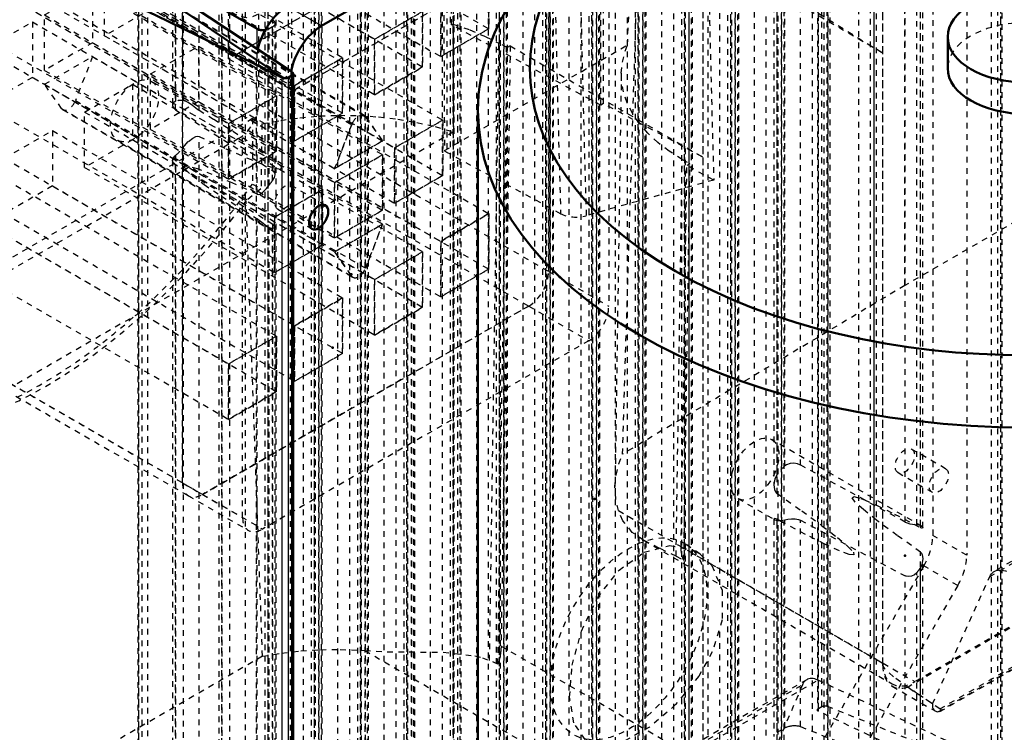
# Model space of a CAD drawing. Header units: millimetres. Extents: x -907 to 463, y -591 to 1160.
# Tile 39 of 60: x -666 to -492, y 314 to 440. Entities that reach past the tile are written whole.
import ezdxf

# ---------------------------------------------------------------- set-up
doc = ezdxf.new("R2010")
doc.units = ezdxf.units.MM
doc.linetypes.add('Dashed', pattern=[2, 1, -1])
for name, color, linetype, lineweight in [('2d ConnectionPoints', 7, 'Continuous', 50), ('AM_0', 7, 'Continuous', 50), ('AM_4', 3, 'Continuous', 25), ('AM_9', 6, 'Dashed', 25)]:
    doc.layers.add(name, color=color, linetype=linetype, lineweight=lineweight)

# ---------------------------------------------------------------- blocks, each defined once
blk = doc.blocks.new('67_part_3__170_1_0_in_HSVP164161451021531101300230_6')
at = {"layer": 'AM_9'}
for p, q in [((-678.82, 493.63), (-633.21, 519.96)), ((-633.21, 519.96), (-571.34, 484.24)), ((-570.34, 484.34), (-632.21, 520.06)), ((-631.8, 519.14), (-631.8, 492.19)), ((-631.8, 519.14), (-569.93, 483.42)), ((-678.82, 493.63), (-616.95, 457.91)), ((-680.24, 464.23), (-680.24, 491.18)), ((-680.24, 491.18), (-618.36, 455.46)), ((-631.8, 492.19), (-569.93, 456.48)), ((-633.21, 489.75), (-678.82, 463.42)), ((-633.21, 489.75), (-571.34, 454.03)), ((-616.95, 457.91), (-571.34, 484.24)), ((-569.93, 483.42), (-569.93, 456.48)), ((-680.24, 464.23), (-618.36, 428.52)), ((-679.82, 463.32), (-617.95, 427.6)), ((-678.82, 463.42), (-616.95, 427.7)), ((-618.36, 428.52), (-618.36, 455.46)), ((-571.34, 454.03), (-616.95, 427.7))]:
    blk.add_line(p, q, dxfattribs=at)
for centre, start_param, end_param in [((-633.21, 518.32), 5.497706, 7.068502), ((-678.82, 492), 0.785317, 2.356113), ((-633.21, 491.38), 3.92691, 5.497706), ((-571.34, 482.61), 5.497706, 7.068502), ((-678.82, 465.05), 2.356113, 3.92691), ((-616.95, 456.28), 0.785317, 2.356113), ((-571.34, 455.66), 3.92691, 5.497706), ((-616.95, 429.33), 2.356113, 3.92691)]:
    blk.add_ellipse(centre, major_axis=(1, 1.73), ratio=0.577382, start_param=start_param, end_param=end_param, dxfattribs=at)
blk = doc.blocks.new('68_part_1_1_0_in_HSVP164161451021531101300230_6')
at = {"layer": 'AM_9'}
for p, q in [((-633.57, 480.16), (-575.94, 513.43)), ((-575.94, 513.43), (-565.33, 507.31)), ((-562.83, 507.55), (-573.44, 513.68)), ((-572.4, 511.39), (-572.4, 395.44)), ((-572.4, 511.39), (-561.8, 505.26)), ((-622.96, 474.04), (-565.33, 507.31)), ((-561.8, 505.26), (-561.8, 389.32)), ((-628.97, 463.22), (-580.53, 491.18)), ((-580.53, 491.18), (-580.53, 460.97)), ((-580.53, 491.18), (-569.93, 485.06)), ((-618.36, 457.09), (-569.93, 485.06)), ((-569.93, 485.06), (-569.93, 454.84)), ((-633.57, 480.16), (-622.96, 474.04)), ((-642.76, 472.8), (-634.27, 477.7)), ((-634.27, 477.7), (-634.27, 467.9)), ((-634.27, 477.7), (-583.01, 448.11)), ((-637.1, 358.09), (-637.1, 474.04)), ((-637.1, 474.04), (-626.5, 467.91)), ((-642.76, 472.8), (-591.49, 443.21)), ((-642.76, 463), (-642.76, 472.8)), ((-654.43, 466.07), (-645.94, 470.97)), ((-645.94, 470.97), (-645.94, 461.17)), ((-645.94, 470.97), (-594.68, 441.37)), ((-634.27, 467.9), (-642.76, 463)), ((-634.27, 467.9), (-583.01, 438.31)), ((-626.5, 351.97), (-626.5, 467.91)), ((-654.43, 466.07), (-603.16, 436.47)), ((-654.43, 456.27), (-654.43, 466.07)), ((-642.76, 463), (-591.49, 433.41)), ((-628.97, 433.01), (-628.97, 463.22)), ((-628.97, 463.22), (-618.36, 457.09)), ((-668.57, 457.9), (-660.08, 462.8)), ((-660.08, 462.8), (-660.08, 453)), ((-660.08, 462.8), (-608.82, 433.21)), ((-645.94, 461.17), (-654.43, 456.27)), ((-645.94, 461.17), (-594.68, 431.57)), ((-580.53, 460.97), (-628.97, 433.01)), ((-580.53, 460.97), (-569.93, 454.84)), ((-668.57, 457.9), (-617.3, 428.31)), ((-668.57, 448.11), (-668.57, 457.9)), ((-680.24, 451.17), (-671.75, 456.07)), ((-671.75, 456.07), (-671.75, 446.27)), ((-671.75, 456.07), (-620.49, 426.47)), ((-654.43, 456.27), (-603.16, 426.67)), ((-618.36, 426.88), (-618.36, 457.09)), ((-569.93, 454.84), (-618.36, 426.88)), ((-660.08, 453), (-668.57, 448.11)), ((-660.08, 453), (-608.82, 423.41)), ((-604.99, 423.01), (-656.26, 452.61)), ((-656.03, 452.4), (-653.01, 448.1)), ((-656.03, 452.4), (-604.77, 422.8)), ((-680.24, 441.37), (-680.24, 451.17)), ((-680.24, 451.17), (-628.97, 421.57)), ((-661.5, 443.21), (-658.48, 450.98)), ((-658.48, 450.98), (-607.22, 421.39)), ((-650.89, 446.88), (-642.41, 451.78)), ((-642.41, 451.78), (-642.41, 441.98)), ((-642.41, 451.78), (-591.14, 422.18)), ((-668.57, 448.11), (-617.3, 418.51)), ((-653.01, 448.1), (-661.5, 443.21)), ((-653.01, 448.1), (-599.63, 417.28)), ((-591.49, 443.21), (-583.01, 448.11)), ((-583.01, 448.11), (-583.01, 438.31)), ((-671.75, 446.27), (-680.24, 441.37)), ((-671.75, 446.27), (-620.49, 416.67)), ((-661.5, 440.76), (-653.01, 445.65)), ((-653.01, 445.65), (-653.01, 435.86)), ((-653.01, 445.65), (-601.75, 416.06)), ((-650.89, 437.08), (-650.89, 446.88)), ((-650.89, 446.88), (-601.75, 418.51)), ((-661.5, 443.21), (-610.23, 413.61)), ((-642.41, 441.98), (-650.89, 437.08)), ((-642.41, 441.98), (-591.14, 412.38)), ((-591.49, 433.41), (-591.49, 443.21)), ((-680.24, 441.37), (-628.97, 411.77)), ((-661.5, 430.96), (-661.5, 440.76)), ((-661.5, 440.76), (-610.23, 411.16)), ((-603.16, 436.47), (-594.68, 441.37)), ((-594.68, 441.37), (-594.68, 431.57)), ((-672.1, 434.63), (-663.62, 439.53)), ((-663.62, 439.53), (-663.62, 429.73)), ((-663.62, 439.53), (-612.35, 409.94)), ((-650.89, 437.08), (-599.63, 407.49)), ((-583.01, 438.31), (-591.49, 433.41)), ((-653.01, 435.86), (-661.5, 430.96)), ((-653.01, 435.86), (-601.75, 406.26)), ((-642.76, 430.34), (-634.27, 435.24)), ((-634.27, 435.24), (-634.27, 425.44)), ((-634.27, 435.24), (-583.01, 405.65)), ((-603.16, 426.67), (-603.16, 436.47)), ((-672.1, 434.63), (-620.84, 405.04)), ((-672.1, 424.83), (-672.1, 434.63)), ((-661.5, 428.51), (-653.01, 433.41)), ((-653.01, 433.41), (-656.03, 425.63)), ((-653.01, 433.41), (-601.75, 403.81)), ((-628.97, 433.01), (-618.36, 426.88)), ((-617.3, 428.31), (-608.82, 433.21)), ((-608.82, 433.21), (-608.82, 423.41)), ((-594.68, 431.57), (-603.16, 426.67)), ((-661.5, 430.96), (-610.23, 401.36)), ((-642.76, 420.54), (-642.76, 430.34)), ((-642.76, 430.34), (-591.49, 400.75)), ((-663.62, 429.73), (-672.1, 424.83)), ((-663.62, 429.73), (-612.35, 400.14)), ((-658.48, 424.21), (-661.5, 428.51)), ((-661.5, 428.51), (-610.23, 398.91)), ((-654.43, 423.61), (-645.94, 428.51)), ((-645.94, 428.51), (-645.94, 418.71)), ((-645.94, 428.51), (-594.68, 398.91)), ((-617.3, 418.51), (-617.3, 428.31)), ((-628.97, 421.57), (-620.49, 426.47)), ((-620.49, 426.47), (-620.49, 416.67)), ((-672.1, 424.83), (-620.84, 395.24)), ((-656.03, 425.63), (-604.77, 396.03)), ((-634.27, 425.44), (-642.76, 420.54)), ((-634.27, 425.44), (-583.01, 395.85)), ((-658.48, 424.21), (-607.22, 394.62)), ((-658.26, 424.01), (-606.99, 394.41)), ((-654.43, 423.61), (-603.16, 394.01)), ((-654.43, 413.81), (-654.43, 423.61)), ((-608.82, 423.41), (-617.3, 418.51)), ((-628.97, 411.77), (-628.97, 421.57)), ((-610.23, 413.61), (-607.22, 421.39)), ((-604.77, 422.8), (-601.75, 418.51)), ((-599.63, 417.28), (-591.14, 422.18)), ((-591.14, 422.18), (-591.14, 412.38)), ((-668.57, 415.44), (-660.08, 420.34)), ((-660.08, 420.34), (-660.08, 410.54)), ((-660.08, 420.34), (-608.82, 390.75)), ((-642.76, 420.54), (-591.49, 390.95)), ((-645.94, 418.71), (-654.43, 413.81)), ((-645.94, 418.71), (-594.68, 389.11)), ((-601.75, 418.51), (-610.23, 413.61)), ((-620.49, 416.67), (-628.97, 411.77)), ((-610.23, 411.16), (-601.75, 416.06)), ((-601.75, 416.06), (-601.75, 406.26)), ((-599.63, 407.49), (-599.63, 417.28)), ((-668.57, 405.65), (-668.57, 415.44)), ((-668.57, 415.44), (-617.3, 385.85)), ((-680.24, 408.71), (-671.75, 413.61)), ((-671.75, 413.61), (-671.75, 403.81)), ((-671.75, 413.61), (-620.49, 384.01)), ((-654.43, 413.81), (-603.16, 384.21)), ((-591.14, 412.38), (-599.63, 407.49)), ((-610.23, 401.36), (-610.23, 411.16)), ((-660.08, 410.54), (-668.57, 405.65)), ((-660.08, 410.54), (-608.82, 380.95)), ((-620.84, 405.04), (-612.35, 409.94)), ((-612.35, 409.94), (-612.35, 400.14)), ((-680.24, 408.71), (-628.97, 379.11)), ((-680.24, 398.91), (-680.24, 408.71)), ((-668.57, 405.65), (-617.3, 376.05)), ((-601.75, 406.26), (-610.23, 401.36)), ((-591.49, 400.75), (-583.01, 405.65)), ((-583.01, 405.65), (-583.01, 395.85)), ((-671.75, 403.81), (-680.24, 398.91)), ((-671.75, 403.81), (-620.49, 374.21)), ((-620.84, 395.24), (-620.84, 405.04)), ((-610.23, 398.91), (-601.75, 403.81)), ((-601.75, 403.81), (-604.77, 396.03)), ((-591.49, 390.95), (-591.49, 400.75)), ((-680.24, 398.91), (-628.97, 369.31)), ((-612.35, 400.14), (-620.84, 395.24)), ((-607.22, 394.62), (-610.23, 398.91)), ((-603.16, 394.01), (-594.68, 398.91)), ((-594.68, 398.91), (-594.68, 389.11)), ((-583.01, 395.85), (-591.49, 390.95)), ((-572.4, 395.44), (-561.8, 389.32)), ((-603.16, 384.21), (-603.16, 394.01)), ((-617.3, 385.85), (-608.82, 390.75)), ((-608.82, 390.75), (-608.82, 380.95)), ((-575.94, 389.32), (-633.57, 356.05)), ((-594.68, 389.11), (-603.16, 384.21)), ((-575.94, 389.32), (-565.33, 383.19)), ((-617.3, 376.05), (-617.3, 385.85)), ((-628.97, 379.11), (-620.49, 384.01)), ((-565.33, 383.19), (-622.96, 349.92)), ((-620.49, 384.01), (-620.49, 374.21)), ((-608.82, 380.95), (-617.3, 376.05)), ((-628.97, 369.31), (-628.97, 379.11)), ((-620.49, 374.21), (-628.97, 369.31)), ((-637.1, 358.09), (-622.96, 349.92)), ((-636.07, 355.8), (-625.46, 349.68)), ((-633.57, 356.05), (-626.5, 351.97))]:
    blk.add_line(p, q, dxfattribs=at)
for centre, major_axis, start_param, end_param in [((-575.94, 509.35), (2.5, 4.33), 5.497706, 7.068502), ((-565.33, 503.22), (2.5, 4.33), 5.497706, 7.068502), ((-633.57, 476.08), (2.5, 4.33), 0.785317, 2.356113), ((-622.96, 469.95), (2.5, 4.33), 0.785317, 2.356113), ((-657.26, 450.87), (1, 1.73), 6.021305, 8.1157), ((-657.26, 425.74), (1, 1.73), 2.879712, 4.974107), ((-605.99, 421.28), (1, 1.73), 6.021305, 8.1157), ((-605.99, 396.14), (1, 1.73), 2.879712, 4.974107), ((-575.94, 393.4), (2.5, 4.33), 3.92691, 5.497706), ((-565.33, 387.27), (2.5, 4.33), 3.92691, 5.497706), ((-633.57, 360.13), (2.5, 4.33), 2.356113, 3.92691), ((-622.96, 354.01), (2.5, 4.33), 2.356113, 3.92691)]:
    blk.add_ellipse(centre, major_axis=major_axis, ratio=0.577382, start_param=start_param, end_param=end_param, dxfattribs=at)
blk = doc.blocks.new('69_part_2_1_0_in_HSVP164161451021531101300230_6')
at = {"layer": 'AM_9'}
for p, q in [((-684.83, 509.76), (-627.2, 543.02)), ((-627.2, 543.02), (-572.4, 511.39)), ((-573.44, 513.68), (-624.7, 543.27)), ((-623.67, 540.98), (-623.67, 425.03)), ((-623.67, 540.98), (-575.94, 513.43)), ((-678.82, 493.63), (-633.21, 519.96)), ((-633.21, 519.96), (-581.95, 490.36)), ((-580.95, 490.46), (-632.21, 520.06)), ((-631.8, 519.14), (-631.8, 492.19)), ((-631.8, 519.14), (-580.53, 489.55)), ((-575.94, 513.43), (-633.57, 480.16)), ((-572.4, 395.44), (-572.4, 511.39)), ((-684.83, 509.76), (-633.57, 480.16)), ((-688.37, 387.68), (-688.37, 503.63)), ((-688.37, 503.63), (-637.1, 474.04)), ((-678.82, 493.63), (-627.56, 464.03)), ((-680.24, 464.23), (-680.24, 491.18)), ((-680.24, 491.18), (-628.97, 461.58)), ((-631.8, 492.19), (-580.53, 462.6)), ((-633.21, 489.75), (-678.82, 463.42)), ((-633.21, 489.75), (-581.95, 460.15)), ((-581.95, 490.36), (-627.56, 464.03)), ((-580.53, 462.6), (-580.53, 489.55)), ((-642.76, 472.8), (-634.27, 477.7)), ((-634.27, 477.7), (-634.27, 467.9)), ((-634.27, 477.7), (-583.01, 448.11)), ((-637.1, 474.04), (-637.1, 358.09)), ((-642.76, 472.8), (-591.49, 443.21)), ((-642.76, 463), (-642.76, 472.8)), ((-654.43, 466.07), (-645.94, 470.97)), ((-645.94, 470.97), (-645.94, 461.17)), ((-645.94, 470.97), (-594.68, 441.37)), ((-634.27, 467.9), (-642.76, 463)), ((-634.27, 467.9), (-583.01, 438.31)), ((-654.43, 456.27), (-654.43, 466.07)), ((-654.43, 466.07), (-603.16, 436.47)), ((-680.24, 464.23), (-628.97, 434.64)), ((-679.82, 463.32), (-628.56, 433.72)), ((-678.82, 463.42), (-627.56, 433.82)), ((-642.76, 463), (-591.49, 433.41)), ((-668.57, 457.9), (-660.08, 462.8)), ((-660.08, 462.8), (-660.08, 453)), ((-660.08, 462.8), (-608.82, 433.21)), ((-645.94, 461.17), (-654.43, 456.27)), ((-645.94, 461.17), (-594.68, 431.57)), ((-628.97, 461.58), (-628.97, 434.64)), ((-627.56, 433.82), (-581.95, 460.15)), ((-668.57, 448.11), (-668.57, 457.9)), ((-668.57, 457.9), (-617.3, 428.31)), ((-680.24, 451.17), (-671.75, 456.07)), ((-671.75, 456.07), (-671.75, 446.27)), ((-671.75, 456.07), (-620.49, 426.47)), ((-654.43, 456.27), (-603.16, 426.67)), ((-660.08, 453), (-668.57, 448.11)), ((-660.08, 453), (-608.82, 423.41)), ((-604.99, 423.01), (-656.26, 452.61)), ((-656.03, 452.4), (-653.01, 448.1)), ((-656.03, 452.4), (-604.77, 422.8)), ((-680.24, 441.37), (-680.24, 451.17)), ((-680.24, 451.17), (-628.97, 421.57)), ((-661.5, 443.21), (-658.48, 450.98)), ((-658.48, 450.98), (-607.22, 421.39)), ((-650.89, 446.88), (-642.41, 451.78)), ((-642.41, 451.78), (-642.41, 441.98)), ((-642.41, 451.78), (-591.14, 422.18)), ((-668.57, 448.11), (-617.3, 418.51)), ((-653.01, 448.1), (-661.5, 443.21)), ((-653.01, 448.1), (-599.63, 417.28)), ((-583.01, 448.11), (-591.49, 443.21)), ((-583.01, 438.31), (-583.01, 448.11)), ((-671.75, 446.27), (-680.24, 441.37)), ((-671.75, 446.27), (-620.49, 416.67)), ((-661.5, 440.76), (-653.01, 445.65)), ((-653.01, 445.65), (-653.01, 435.86)), ((-653.01, 445.65), (-601.75, 416.06)), ((-650.89, 446.88), (-601.75, 418.51)), ((-650.89, 437.08), (-650.89, 446.88)), ((-661.5, 443.21), (-610.23, 413.61)), ((-642.41, 441.98), (-650.89, 437.08)), ((-642.41, 441.98), (-591.14, 412.38)), ((-591.49, 443.21), (-591.49, 433.41)), ((-680.24, 441.37), (-628.97, 411.77)), ((-661.5, 440.76), (-610.23, 411.16)), ((-661.5, 430.96), (-661.5, 440.76)), ((-594.68, 441.37), (-603.16, 436.47)), ((-594.68, 431.57), (-594.68, 441.37)), ((-672.1, 434.63), (-663.62, 439.53)), ((-663.62, 439.53), (-663.62, 429.73)), ((-663.62, 439.53), (-612.35, 409.94)), ((-650.89, 437.08), (-599.63, 407.49)), ((-591.49, 433.41), (-583.01, 438.31)), ((-653.01, 435.86), (-661.5, 430.96)), ((-653.01, 435.86), (-601.75, 406.26)), ((-642.76, 430.34), (-634.27, 435.24)), ((-634.27, 435.24), (-634.27, 425.44)), ((-634.27, 435.24), (-583.01, 405.65)), ((-603.16, 436.47), (-603.16, 426.67)), ((-672.1, 424.83), (-672.1, 434.63)), ((-672.1, 434.63), (-620.84, 405.04)), ((-661.5, 428.51), (-653.01, 433.41)), ((-653.01, 433.41), (-656.03, 425.63)), ((-653.01, 433.41), (-601.75, 403.81)), ((-608.82, 433.21), (-617.3, 428.31)), ((-608.82, 423.41), (-608.82, 433.21)), ((-603.16, 426.67), (-594.68, 431.57)), ((-661.5, 430.96), (-610.23, 401.36)), ((-642.76, 430.34), (-591.49, 400.75)), ((-642.76, 420.54), (-642.76, 430.34)), ((-663.62, 429.73), (-672.1, 424.83)), ((-663.62, 429.73), (-612.35, 400.14)), ((-658.48, 424.21), (-661.5, 428.51)), ((-661.5, 428.51), (-610.23, 398.91)), ((-654.43, 423.61), (-645.94, 428.51)), ((-645.94, 428.51), (-645.94, 418.71)), ((-645.94, 428.51), (-594.68, 398.91)), ((-617.3, 428.31), (-617.3, 418.51)), ((-620.49, 426.47), (-628.97, 421.57)), ((-620.49, 416.67), (-620.49, 426.47)), ((-672.1, 424.83), (-620.84, 395.24)), ((-656.03, 425.63), (-604.77, 396.03)), ((-634.27, 425.44), (-642.76, 420.54)), ((-634.27, 425.44), (-583.01, 395.85)), ((-623.67, 425.03), (-572.4, 395.44)), ((-658.48, 424.21), (-607.22, 394.62)), ((-658.26, 424.01), (-606.99, 394.41)), ((-654.43, 413.81), (-654.43, 423.61)), ((-654.43, 423.61), (-603.16, 394.01)), ((-617.3, 418.51), (-608.82, 423.41)), ((-628.97, 421.57), (-628.97, 411.77)), ((-607.22, 421.39), (-610.23, 413.61)), ((-601.75, 418.51), (-604.77, 422.8)), ((-591.14, 422.18), (-599.63, 417.28)), ((-591.14, 412.38), (-591.14, 422.18)), ((-668.57, 415.44), (-660.08, 420.34)), ((-660.08, 420.34), (-660.08, 410.54)), ((-660.08, 420.34), (-608.82, 390.75)), ((-642.76, 420.54), (-591.49, 390.95)), ((-627.2, 418.91), (-684.83, 385.64)), ((-645.94, 418.71), (-654.43, 413.81)), ((-645.94, 418.71), (-594.68, 389.11)), ((-627.2, 418.91), (-575.94, 389.32)), ((-610.23, 413.61), (-601.75, 418.51)), ((-628.97, 411.77), (-620.49, 416.67)), ((-601.75, 416.06), (-610.23, 411.16)), ((-601.75, 406.26), (-601.75, 416.06)), ((-599.63, 417.28), (-599.63, 407.49)), ((-668.57, 415.44), (-617.3, 385.85)), ((-668.57, 405.65), (-668.57, 415.44)), ((-680.24, 408.71), (-671.75, 413.61)), ((-671.75, 413.61), (-671.75, 403.81)), ((-671.75, 413.61), (-620.49, 384.01)), ((-654.43, 413.81), (-603.16, 384.21)), ((-599.63, 407.49), (-591.14, 412.38)), ((-610.23, 411.16), (-610.23, 401.36)), ((-660.08, 410.54), (-668.57, 405.65)), ((-660.08, 410.54), (-608.82, 380.95)), ((-612.35, 409.94), (-620.84, 405.04)), ((-612.35, 400.14), (-612.35, 409.94)), ((-680.24, 398.91), (-680.24, 408.71)), ((-680.24, 408.71), (-628.97, 379.11)), ((-668.57, 405.65), (-617.3, 376.05)), ((-610.23, 401.36), (-601.75, 406.26)), ((-583.01, 405.65), (-591.49, 400.75)), ((-583.01, 395.85), (-583.01, 405.65)), ((-671.75, 403.81), (-680.24, 398.91)), ((-671.75, 403.81), (-620.49, 374.21)), ((-620.84, 405.04), (-620.84, 395.24)), ((-601.75, 403.81), (-610.23, 398.91)), ((-604.77, 396.03), (-601.75, 403.81)), ((-591.49, 400.75), (-591.49, 390.95)), ((-680.24, 398.91), (-628.97, 369.31)), ((-620.84, 395.24), (-612.35, 400.14)), ((-610.23, 398.91), (-607.22, 394.62)), ((-594.68, 398.91), (-603.16, 394.01)), ((-594.68, 389.11), (-594.68, 398.91)), ((-591.49, 390.95), (-583.01, 395.85)), ((-603.16, 394.01), (-603.16, 384.21)), ((-608.82, 390.75), (-617.3, 385.85)), ((-608.82, 380.95), (-608.82, 390.75)), ((-633.57, 356.05), (-575.94, 389.32)), ((-603.16, 384.21), (-594.68, 389.11)), ((-688.37, 387.68), (-637.1, 358.09)), ((-687.33, 385.39), (-636.07, 355.8)), ((-684.83, 385.64), (-633.57, 356.05)), ((-617.3, 385.85), (-617.3, 376.05)), ((-620.49, 384.01), (-628.97, 379.11)), ((-620.49, 374.21), (-620.49, 384.01)), ((-617.3, 376.05), (-608.82, 380.95)), ((-628.97, 379.11), (-628.97, 369.31)), ((-628.97, 369.31), (-620.49, 374.21))]:
    blk.add_line(p, q, dxfattribs=at)
for centre, major_axis, start_param, end_param in [((-627.2, 538.94), (2.5, 4.33), 5.497706, 7.068502), ((-633.21, 518.32), (1, 1.73), 5.497706, 7.068502), ((-575.94, 509.35), (-2.5, -4.33), 2.356113, 3.92691), ((-684.83, 505.67), (2.5, 4.33), 0.785317, 2.356113), ((-678.82, 492), (1, 1.73), 0.785317, 2.356113), ((-633.21, 491.38), (1, 1.73), 3.92691, 5.497706), ((-581.95, 488.73), (-1, -1.73), 2.356113, 3.92691), ((-633.57, 476.08), (-2.5, -4.33), 3.92691, 5.497706), ((-678.82, 465.05), (1, 1.73), 2.356113, 3.92691), ((-627.56, 462.4), (-1, -1.73), 3.92691, 5.497706), ((-581.95, 461.78), (-1, -1.73), 0.785317, 2.356113), ((-657.26, 450.87), (1, 1.73), 6.021305, 8.1157), ((-627.56, 435.45), (-1, -1.73), 5.497706, 7.068502), ((-657.26, 425.74), (1, 1.73), 2.879712, 4.974107), ((-627.2, 422.99), (2.5, 4.33), 3.92691, 5.497706), ((-605.99, 421.28), (-1, -1.73), 2.879712, 4.974107), ((-605.99, 396.14), (-1, -1.73), 6.021305, 8.1157), ((-575.94, 393.4), (-2.5, -4.33), 0.785317, 2.356113), ((-684.83, 389.72), (2.5, 4.33), 2.356113, 3.92691), ((-633.57, 360.13), (-2.5, -4.33), 5.497706, 7.068502)]:
    blk.add_ellipse(centre, major_axis=major_axis, ratio=0.577382, start_param=start_param, end_param=end_param, dxfattribs=at)
blk = doc.blocks.new('70_Upper_Cover_2PumpDrive_210_1_0_in_HSVP164161451021531101300230_6')
at = {"layer": 'AM_9'}
for p, q in [((-589.56, 439.01), (-589.92, 560.02)), ((-563.21, 424.83), (-563.21, 544.59)), ((-562.74, 425.1), (-562.74, 543.96)), ((-545.18, 531.6), (-545.18, 308.68)), ((-589.56, 439.01), (-589.32, 439.15)), ((-563.21, 424.83), (-589.56, 439.01)), ((-589.32, 439.15), (-589.23, 420.09)), ((-582.86, 326.7), (-581.19, 435.77)), ((-579.73, 434.98), (-581.19, 435.77)), ((-579.2, 435.29), (-580.82, 329.25)), ((-579.2, 435.29), (-579.73, 434.98)), ((-579.2, 435.29), (-545.18, 415.65)), ((-581.39, 326.04), (-579.73, 434.98)), ((-562.74, 425.1), (-563.21, 424.83)), ((-545.18, 415.65), (-562.74, 425.1)), ((-624.73, 422.46), (-686.25, 386.95)), ((-624.73, 422.46), (-624.73, 410.88)), ((-624.73, 422.46), (-623.07, 421.51)), ((-623.07, 421.51), (-623.25, 410.02)), ((-589.23, 420.09), (-666.45, 375.52)), ((-624.73, 410.88), (-623.25, 410.02)), ((-623.25, 410.02), (-625.88, 407.93)), ((-622.98, 327.45), (-625.88, 407.93)), ((-580.82, 329.25), (-545.18, 308.68)), ((-622.98, 327.45), (-672.1, 299.09)), ((-604.88, 328.45), (-551.54, 297.66)), ((-581.39, 326.04), (-582.86, 326.7))]:
    blk.add_line(p, q, dxfattribs=at)
for points in [[(-589.32, 439.15), (-586.33, 438.11), (-583.51, 436.92), (-581.19, 435.77)], [(-623.07, 421.51), (-619.76, 422.14), (-616.37, 422.61), (-612.92, 422.91), (-609.44, 423.03), (-605.95, 422.98), (-602.48, 422.75), (-599.06, 422.34), (-595.71, 421.77), (-592.47, 421.03), (-589.35, 420.13), (-589.23, 420.09)], [(-580.82, 329.25), (-580.85, 328.6), (-580.93, 327.93), (-581.06, 327.24), (-581.24, 326.54), (-581.39, 326.04)], [(-622.98, 327.45), (-619.62, 328.01), (-616.2, 328.4), (-612.73, 328.61), (-609.24, 328.65), (-605.76, 328.51), (-604.88, 328.45)], [(-604.88, 328.45), (-600.94, 328.26), (-597.06, 328.22), (-591.05, 328.15), (-585.43, 327.54), (-584.13, 327.19), (-582.86, 326.7)]]:
    blk.add_lwpolyline(points, dxfattribs=at)
for centre, major_axis, start_param, end_param in [((-662.21, 450.15), (45.75, 79.24), 1.225638, 4.544699), ((-661.5, 449.74), (-45.75, -79.24), 0.620639, 1.368378)]:
    blk.add_ellipse(centre, major_axis=major_axis, ratio=0.577382, start_param=start_param, end_param=end_param, dxfattribs=at)
blk.add_ellipse((-623.84, 445.76), major_axis=(3, 5.2), ratio=0.577382, dxfattribs=at)
blk = doc.blocks.new('71_Lower_Cover_2PumpDrive_2_1_0_in_HSVP164161451021531101300230_6')
at = {"layer": 'AM_0'}
for p, q in [((-623.9, 438.31), (-643.26, 449.48)), ((-644.83, 448.58), (-617.78, 430.71)), ((-618.37, 429.72), (-617.8, 430.04)), ((-617.57, 237.78), (-617.57, 430.38))]:
    blk.add_line(p, q, dxfattribs=at)
for points in [[(-665.89, 463.72), (-665.75, 462.97), (-664.22, 461.37), (-661.33, 458.93), (-657.07, 455.67), (-651.5, 451.62), (-644.65, 446.8), (-636.58, 441.25), (-627.34, 435.02), (-619.25, 429.63)], [(-675.99, 454.85), (-675.28, 455.11), (-673.13, 454.59), (-669.57, 453.3), (-664.62, 451.24), (-658.32, 448.45), (-650.73, 444.93), (-641.89, 440.71), (-631.87, 435.82), (-620.75, 430.31), (-619.48, 429.68)], [(-623.9, 438.31), (-623.8, 438.25), (-623.69, 438.21), (-623.58, 438.16), (-623.46, 438.13), (-623.34, 438.1), (-623.21, 438.08), (-623.09, 438.06), (-622.96, 438.05), (-622.82, 438.05), (-622.69, 438.05), (-622.57, 438.06), (-622.51, 438.07)], [(-617.8, 430.04), (-617.75, 430.07), (-617.71, 430.11), (-617.67, 430.14), (-617.64, 430.18), (-617.62, 430.21), (-617.59, 430.25), (-617.58, 430.29), (-617.57, 430.33), (-617.57, 430.38)], [(-617.57, 430.38), (-617.57, 430.42), (-617.58, 430.46), (-617.59, 430.5), (-617.62, 430.54), (-617.64, 430.58), (-617.67, 430.62), (-617.71, 430.65), (-617.75, 430.69), (-617.78, 430.71)], [(-619.25, 429.63), (-619.39, 429.64), (-619.48, 429.68)], [(-619.25, 429.63), (-619.19, 429.62), (-619.12, 429.6), (-619.05, 429.6), (-618.98, 429.59), (-618.91, 429.59), (-618.84, 429.59), (-618.77, 429.59), (-618.7, 429.6), (-618.64, 429.62), (-618.57, 429.63), (-618.51, 429.65), (-618.46, 429.67), (-618.4, 429.7), (-618.37, 429.72)]]:
    blk.add_lwpolyline(points, dxfattribs=at)
at = {"layer": 'AM_4'}
for p, q in [((-623.9, 434.75), (-623.9, 438.31)), ((-617.8, 238.68), (-617.8, 430.04)), ((-619.48, 236.17), (-619.48, 429.68)), ((-618.37, 238.36), (-618.37, 429.72))]:
    blk.add_line(p, q, dxfattribs=at)
at = {"layer": 'AM_9'}
for p, q in [((-545.18, 531.19), (-545.18, 307.46)), ((-524.93, 518.19), (-524.93, 317.96)), ((-524.74, 317.73), (-524.74, 517.9)), ((-524.73, 318.22), (-524.73, 517.89)), ((-524.15, 318.56), (-524.15, 517.51)), ((-523.18, 318.63), (-523.18, 516.87)), ((-540.78, 508.72), (-540.78, 308.54)), ((-540.24, 307.89), (-540.24, 507.9)), ((-540.19, 309.3), (-540.19, 507.87)), ((-538.83, 310.08), (-538.83, 506.97)), ((-536.06, 310.3), (-536.06, 505.13)), ((-548.95, 504), (-548.95, 303.82)), ((-548.42, 303.17), (-548.42, 503.18)), ((-548.37, 304.58), (-548.37, 503.15)), ((-492.48, 309.48), (-492.48, 503.04)), ((-547.01, 305.36), (-547.01, 502.25)), ((-514.87, 304.49), (-514.87, 501.25)), ((-544.23, 305.58), (-544.23, 500.41)), ((-517.61, 302.9), (-517.61, 499.67)), ((-515.53, 303.06), (-515.53, 499.65)), ((-514.9, 303.43), (-514.9, 500.01)), ((-514.46, 304), (-514.46, 500.63)), ((-557.13, 499.28), (-557.13, 299.1)), ((-556.59, 298.45), (-556.59, 498.46)), ((-556.54, 299.86), (-556.54, 498.43)), ((-555.19, 300.64), (-555.19, 497.53)), ((-523.04, 299.77), (-523.04, 496.53)), ((-522.64, 299.28), (-522.64, 495.91)), ((-565.3, 494.56), (-565.3, 294.38)), ((-552.41, 300.86), (-552.41, 495.69)), ((-525.79, 298.18), (-525.79, 494.95)), ((-523.71, 298.35), (-523.71, 494.93)), ((-523.08, 298.71), (-523.08, 495.29)), ((-564.77, 293.73), (-564.77, 493.74)), ((-564.72, 295.14), (-564.72, 493.71)), ((-563.36, 295.92), (-563.36, 492.81)), ((-560.58, 296.14), (-560.58, 490.97)), ((-531.22, 295.05), (-531.22, 491.81)), ((-530.81, 294.56), (-530.81, 491.19)), ((-573.48, 489.84), (-573.48, 289.66)), ((-572.94, 289.01), (-572.94, 489.02)), ((-572.89, 290.42), (-572.89, 488.99)), ((-533.97, 293.46), (-533.97, 490.23)), ((-531.88, 293.63), (-531.88, 490.21)), ((-531.25, 293.99), (-531.25, 490.57)), ((-571.54, 291.2), (-571.54, 488.09)), ((-568.76, 291.42), (-568.76, 486.25)), ((-542.14, 340.06), (-542.14, 485.51)), ((-540.06, 288.91), (-540.06, 485.49)), ((-539.43, 289.27), (-539.43, 485.85)), ((-539.39, 290.33), (-539.39, 487.09)), ((-538.99, 289.84), (-538.99, 486.47)), ((-581.66, 485.12), (-581.66, 284.94)), ((-581.12, 284.29), (-581.12, 484.3)), ((-581.07, 285.7), (-581.07, 484.27)), ((-579.71, 286.48), (-579.71, 483.37)), ((-547.57, 285.61), (-547.57, 482.37)), ((-493.06, 310.69), (-493.06, 481.97)), ((-492.5, 311.02), (-492.5, 481.99)), ((-492.26, 310.12), (-492.26, 482)), ((-589.83, 480.4), (-589.83, 280.22)), ((-576.94, 286.7), (-576.94, 481.53)), ((-550.32, 284.02), (-550.32, 480.79)), ((-548.23, 284.19), (-548.23, 480.77)), ((-547.61, 284.55), (-547.61, 481.13)), ((-547.17, 285.12), (-547.17, 481.75)), ((-494.17, 308.5), (-494.17, 481.93)), ((-589.29, 279.57), (-589.29, 479.58)), ((-589.25, 280.98), (-589.25, 479.55)), ((-587.89, 281.76), (-587.89, 478.65)), ((-585.11, 281.98), (-585.11, 476.81)), ((-555.74, 280.89), (-555.74, 477.65)), ((-555.34, 280.4), (-555.34, 477.03)), ((-532.6, 478.26), (-532.6, 357.76)), ((-532.06, 356.23), (-532.06, 478.21)), ((-532.01, 359.63), (-532.01, 478.02)), ((-530.66, 361.09), (-530.66, 478.12)), ((-527.88, 361.23), (-527.88, 478.05)), ((-598.01, 475.68), (-598.01, 275.5)), ((-558.49, 279.3), (-558.49, 476.07)), ((-556.41, 279.47), (-556.41, 476.05)), ((-555.78, 279.83), (-555.78, 476.41)), ((-597.47, 274.85), (-597.47, 474.86)), ((-597.42, 276.26), (-597.42, 474.83)), ((-596.07, 277.04), (-596.07, 473.93)), ((-593.29, 277.26), (-593.29, 472.09)), ((-563.96, 275.11), (-563.96, 471.69)), ((-563.92, 276.17), (-563.92, 472.93)), ((-563.52, 275.68), (-563.52, 472.31)), ((-506.69, 350.18), (-506.69, 472.41)), ((-606.18, 470.96), (-606.18, 270.78)), ((-605.65, 270.13), (-605.65, 470.14)), ((-605.6, 271.54), (-605.6, 470.11)), ((-566.67, 274.58), (-566.67, 471.35)), ((-564.59, 274.75), (-564.59, 471.33)), ((-506.29, 350.2), (-506.29, 471.2)), ((-604.24, 272.32), (-604.24, 469.21)), ((-572.1, 271.45), (-572.1, 468.21)), ((-509.44, 351.17), (-509.44, 468.25)), ((-507.35, 350.69), (-507.35, 468.77)), ((-506.73, 350.55), (-506.73, 469.64)), ((-601.46, 272.54), (-601.46, 467.37)), ((-574.84, 269.86), (-574.84, 466.63)), ((-572.76, 270.03), (-572.76, 466.61)), ((-572.13, 270.39), (-572.13, 466.97)), ((-571.69, 270.96), (-571.69, 467.59)), ((-614.36, 466.24), (-614.36, 266.06)), ((-613.82, 265.41), (-613.82, 465.42)), ((-613.77, 266.82), (-613.77, 465.39)), ((-612.42, 267.6), (-612.42, 464.49)), ((-580.27, 266.73), (-580.27, 463.49)), ((-579.87, 266.24), (-579.87, 462.87)), ((-622.54, 461.52), (-622.54, 261.34)), ((-609.64, 267.82), (-609.64, 462.65)), ((-583.02, 265.14), (-583.02, 461.91)), ((-580.94, 265.31), (-580.94, 461.89)), ((-580.31, 265.67), (-580.31, 462.25)), ((-622, 260.69), (-622, 460.7)), ((-621.95, 262.1), (-621.95, 460.67)), ((-620.59, 262.88), (-620.59, 459.77)), ((-617.82, 263.1), (-617.82, 457.93)), ((-588.45, 262.01), (-588.45, 458.77)), ((-588.05, 264.35), (-588.05, 458.15)), ((-630.71, 456.8), (-630.71, 256.62)), ((-630.17, 255.97), (-630.17, 455.98)), ((-630.13, 257.38), (-630.13, 455.95)), ((-591.2, 262.53), (-591.2, 457.19)), ((-589.11, 263.73), (-589.11, 457.17)), ((-588.48, 264.09), (-588.48, 457.53)), ((-628.77, 258.16), (-628.77, 455.05)), ((-625.99, 258.38), (-625.99, 453.21)), ((-599.37, 262.96), (-599.37, 452.47)), ((-597.29, 261.76), (-597.29, 452.45)), ((-596.66, 261.39), (-596.66, 452.81)), ((-596.62, 257.29), (-596.62, 454.05)), ((-596.22, 261.14), (-596.22, 453.43)), ((-638.89, 452.08), (-638.89, 424.83)), ((-638.35, 424.02), (-638.35, 451.26)), ((-638.3, 425.52), (-638.3, 451.23)), ((-636.95, 425.62), (-636.95, 450.33)), ((-604.8, 252.57), (-604.8, 449.33)), ((-645.02, 448.87), (-645.02, 248.63)), ((-644.83, 248.41), (-644.83, 448.58)), ((-644.81, 248.9), (-644.81, 448.57)), ((-644.23, 249.23), (-644.23, 448.19)), ((-643.26, 249.31), (-643.26, 447.54)), ((-634.17, 423.85), (-634.17, 448.49)), ((-607.55, 267.68), (-607.55, 447.75)), ((-605.46, 266.48), (-605.46, 447.73)), ((-604.84, 266.11), (-604.84, 448.09)), ((-604.4, 265.86), (-604.4, 448.71)), ((-612.98, 247.85), (-612.98, 444.61)), ((-612.57, 270.58), (-612.57, 443.99)), ((-615.72, 272.4), (-615.72, 443.03)), ((-613.64, 271.2), (-613.64, 443.01)), ((-613.01, 270.84), (-613.01, 443.37)), ((-621.19, 438.65), (-621.82, 438.29)), ((-621.23, 439.95), (-621.15, 439.89)), ((-621.19, 411.54), (-621.19, 438.65)), ((-621.15, 413.24), (-621.15, 439.89)), ((-620.75, 412.54), (-620.75, 439.27)), ((-621.82, 410.67), (-621.82, 438.29)), ((-623.9, 409.08), (-623.9, 434.75)), ((-617.78, 237.15), (-617.78, 430.71)), ((-636.1, 425.27), (-642.59, 429.02)), ((-638.35, 424.02), (-621.15, 413.24)), ((-648.59, 418.63), (-622.07, 403.32)), ((-634.17, 297.29), (-634.17, 419.27)), ((-638.3, 298.95), (-638.3, 415.98)), ((-636.95, 299.06), (-636.95, 417.44)), ((-638.89, 415.04), (-638.89, 298.27)), ((-638.35, 297.46), (-638.35, 414.27)), ((-621.15, 403.75), (-638.35, 414.27)), ((-623.9, 282.52), (-623.9, 404.74)), ((-621.15, 286.68), (-621.15, 403.75)), ((-621.82, 403.2), (-622.11, 403.34)), ((-621.82, 284.11), (-621.82, 403.2)), ((-621.19, 284.98), (-621.19, 403.05)), ((-620.75, 285.98), (-620.75, 403.28)), ((-506.47, 350.42), (-532.99, 365.73)), ((-509.44, 351.17), (-527.88, 361.23)), ((-538.99, 355.34), (-532.49, 351.59)), ((-516.61, 355.09), (-514.46, 354.14)), ((-532.6, 351.7), (-532.6, 313.26)), ((-532.52, 351.6), (-532.44, 351.56)), ((-532.44, 351.56), (-532.01, 351.45)), ((-532.06, 312.61), (-532.06, 351.65)), ((-530.66, 314.8), (-530.66, 351.56)), ((-527.88, 315.02), (-527.88, 351.48)), ((-527.88, 351.48), (-509.44, 341.68)), ((-532.01, 314.02), (-532.01, 351.45)), ((-507.87, 350.81), (-506.69, 350.18)), ((-506.73, 350.55), (-506.5, 350.44)), ((-506.69, 309.21), (-506.69, 345.85)), ((-506.29, 308.72), (-506.29, 344.64)), ((-506.73, 308.15), (-506.73, 343.07)), ((-509.44, 307.62), (-509.44, 341.68)), ((-507.35, 307.78), (-507.35, 342.2)), ((-542.14, 288.74), (-542.14, 332.62)), ((-526.81, 323.31), (-656.3, 248.56)), ((-655.08, 248.8), (-527.56, 322.42)), ((-654.15, 248.57), (-524.81, 323.24)), ((-527.56, 322.42), (-537, 300.31)), ((-494.95, 309.14), (-524.81, 323.24)), ((-524.73, 318.22), (-524.15, 318.56)), ((-523.18, 318.63), (-496.82, 308.06)), ((-506.69, 309.21), (-524.74, 317.73)), ((-527.88, 315.02), (-509.44, 307.62)), ((-532.01, 314.02), (-530.66, 314.8))]:
    blk.add_line(p, q, dxfattribs=at)
for points in [[(-621.19, 438.65), (-621.1, 438.71), (-621.02, 438.77), (-620.95, 438.83), (-620.89, 438.9), (-620.84, 438.97), (-620.8, 439.04), (-620.77, 439.12), (-620.76, 439.2), (-620.75, 439.27)], [(-620.75, 439.27), (-620.76, 439.35), (-620.77, 439.43), (-620.8, 439.51), (-620.84, 439.58), (-620.89, 439.66), (-620.95, 439.73), (-621.02, 439.79), (-621.1, 439.86), (-621.15, 439.89)], [(-622.51, 438.07), (-622.39, 438.08), (-622.27, 438.11), (-622.15, 438.14), (-622.04, 438.18), (-621.93, 438.23), (-621.83, 438.28), (-621.82, 438.29)], [(-638.3, 425.52), (-638.37, 425.5), (-638.73, 425.25), (-638.88, 424.91), (-638.89, 424.83)], [(-638.89, 424.83), (-638.82, 424.53), (-638.55, 424.16), (-638.35, 424.02)], [(-636.11, 425.28), (-636.26, 425.37), (-636.91, 425.62), (-636.95, 425.62)], [(-634.17, 423.85), (-634.38, 424), (-634.75, 424.28), (-635.38, 424.78), (-636.11, 425.28)], [(-624.02, 417.4), (-627.38, 419.61), (-631.64, 422.3), (-634.17, 423.85)], [(-636.95, 417.44), (-636.78, 417.65), (-636.07, 418.4), (-635.29, 419.01), (-634.79, 419.26), (-634.42, 419.33), (-634.17, 419.27)], [(-634.17, 419.27), (-629.46, 417.12), (-625.63, 415.46), (-624.02, 414.8)], [(-638.89, 415.04), (-638.89, 415.07), (-638.75, 415.47), (-638.43, 415.87), (-638.3, 415.98)], [(-620.75, 415.02), (-622.74, 416.51), (-624.02, 417.4)], [(-638.35, 414.27), (-638.49, 414.37), (-638.8, 414.7), (-638.89, 415.04)], [(-624.02, 414.8), (-621.58, 413.91), (-620.75, 413.66)], [(-620.75, 413.66), (-619.7, 413.52), (-619.61, 413.9), (-620.48, 414.79), (-620.75, 415.02)], [(-623.9, 409.08), (-628.32, 411.07), (-631.85, 412.56), (-634.46, 413.55), (-636.13, 414.03), (-636.85, 413.99), (-636.61, 413.44), (-635.42, 412.37), (-633.28, 410.8), (-630.22, 408.74), (-626.24, 406.2), (-623.9, 404.74)], [(-621.19, 411.54), (-621.16, 411.57), (-620.88, 412.03), (-620.75, 412.49), (-620.75, 412.55)], [(-620.75, 412.55), (-620.81, 412.87), (-621.03, 413.16), (-621.15, 413.24)], [(-623.9, 409.08), (-623.89, 409.08), (-623.71, 409.04), (-623.44, 409.1), (-622.97, 409.38), (-622.27, 410.07), (-621.82, 410.67)], [(-622.11, 403.34), (-622.28, 403.45), (-622.88, 403.9), (-623.32, 404.29), (-623.61, 404.53), (-623.82, 404.69), (-623.9, 404.74)], [(-621.15, 403.75), (-620.9, 403.56), (-620.76, 403.35), (-620.75, 403.27)], [(-620.75, 403.27), (-620.77, 403.18), (-620.93, 403.07), (-621.19, 403.05)], [(-527.88, 361.23), (-528.44, 361.45), (-529.09, 361.56), (-529.76, 361.52), (-530.36, 361.3), (-530.66, 361.09)], [(-532.01, 359.63), (-532.46, 358.74), (-532.6, 357.79), (-532.6, 357.76)], [(-532.6, 357.76), (-532.49, 356.92), (-532.32, 356.53), (-532.12, 356.27), (-532.06, 356.23)], [(-532.06, 356.23), (-527.67, 353.13), (-524.11, 350.52), (-521.39, 348.43), (-519.54, 346.86), (-518.57, 345.84), (-518.5, 345.36), (-519.31, 345.44), (-521.02, 346.08), (-523.59, 347.26), (-527.02, 348.98), (-531.28, 351.22), (-532.06, 351.65)], [(-514.46, 351.51), (-516.78, 353.36), (-518.23, 354.68), (-518.79, 355.45), (-518.45, 355.67), (-517.22, 355.33), (-516.61, 355.09)], [(-514.46, 354.14), (-511.28, 352.58), (-507.87, 350.81)], [(-532.06, 351.65), (-532.29, 351.74), (-532.49, 351.77), (-532.6, 351.7)], [(-532.6, 351.7), (-532.6, 351.69), (-532.52, 351.6)], [(-530.66, 351.56), (-530.14, 351.68), (-529.52, 351.76), (-528.87, 351.75), (-528.25, 351.63), (-527.88, 351.48)], [(-506.69, 345.85), (-510.81, 348.79), (-514.1, 351.23), (-514.46, 351.51)], [(-509.44, 351.17), (-509.03, 351), (-508.56, 350.86), (-508.09, 350.78), (-507.66, 350.72), (-507.35, 350.69)], [(-506.29, 350.2), (-506.35, 350.11), (-506.48, 350.1), (-506.62, 350.15), (-506.69, 350.18)], [(-506.5, 350.44), (-506.41, 350.38), (-506.29, 350.2), (-506.29, 350.2)], [(-506.29, 344.65), (-506.44, 343.67), (-506.73, 343.07)], [(-506.69, 345.85), (-506.53, 345.68), (-506.38, 345.36), (-506.29, 344.7), (-506.29, 344.65)], [(-507.35, 342.2), (-507.78, 341.82), (-508.3, 341.58), (-508.82, 341.52), (-509.26, 341.61), (-509.44, 341.68)], [(-526.81, 323.31), (-527.01, 323.17), (-527.19, 323), (-527.35, 322.8), (-527.49, 322.57), (-527.56, 322.42)], [(-524.81, 323.24), (-525.11, 323.36), (-525.4, 323.45), (-525.68, 323.51), (-525.95, 323.53), (-526.21, 323.51), (-526.45, 323.46), (-526.68, 323.38), (-526.81, 323.31)], [(-524.15, 318.56), (-524.1, 318.58), (-524.06, 318.6), (-524, 318.62), (-523.95, 318.64), (-523.89, 318.66), (-523.84, 318.67), (-523.78, 318.68), (-523.72, 318.69), (-523.65, 318.7), (-523.59, 318.7), (-523.53, 318.7), (-523.47, 318.7), (-523.42, 318.69), (-523.36, 318.68), (-523.3, 318.67), (-523.25, 318.66), (-523.2, 318.64), (-523.18, 318.63)], [(-524.93, 317.96), (-524.93, 317.99), (-524.92, 318.02), (-524.91, 318.05), (-524.89, 318.08), (-524.87, 318.11), (-524.84, 318.14), (-524.81, 318.17), (-524.77, 318.2), (-524.73, 318.22)], [(-524.74, 317.73), (-524.78, 317.75), (-524.82, 317.77), (-524.85, 317.8), (-524.88, 317.82), (-524.9, 317.85), (-524.91, 317.88), (-524.92, 317.91), (-524.93, 317.94), (-524.93, 317.96)], [(-530.66, 314.8), (-530.53, 314.87), (-530.39, 314.93), (-530.24, 314.99), (-530.09, 315.04), (-529.93, 315.09), (-529.76, 315.12), (-529.59, 315.16), (-529.42, 315.18), (-529.24, 315.2), (-529.07, 315.2), (-528.9, 315.2), (-528.73, 315.2), (-528.56, 315.18), (-528.4, 315.16), (-528.24, 315.13), (-528.1, 315.09), (-527.96, 315.05), (-527.88, 315.02)]]:
    blk.add_lwpolyline(points, dxfattribs=at)
for centre in [(-645.59, 423.83), (-535.99, 360.53)]:
    blk.add_ellipse(centre, major_axis=(3, 5.2), ratio=0.577382, dxfattribs=at)
for centre, start_param, end_param in [((-639.28, 420.18), 3.343947, 3.694061), ((-639.28, 420.18), 1.018166, 1.368279), ((-619.07, 408.52), 4.449246, 4.630458), ((-619.07, 408.52), 0.081769, 0.262981), ((-529.68, 356.89), 4.159758, 4.509872), ((-529.68, 356.89), 0.202354, 0.552468), ((-509.47, 345.23), 3.223362, 3.404573), ((-509.47, 345.23), 1.307653, 1.488865)]:
    blk.add_ellipse(centre, major_axis=(-3, -5.2), ratio=0.577382, start_param=start_param, end_param=end_param, dxfattribs=at)
blk = doc.blocks.new('72_vu37rd6xpm1op75kh79xg14aa________0_in_HSVP164161451021531101300230_6')
at = {"layer": 'AM_0'}
for p, q in [((-612.57, 438.81), (-503.96, 501.51)), ((-501.9, 436.9), (-501.9, 431.34)), ((-584.9, 423.88), (-584.9, 229.49))]:
    blk.add_line(p, q, dxfattribs=at)
for centre, major_axis, ratio, start_param, end_param in [((-487.9, 431.34), (87.85, 0), 0.577288, 2.356194, 7.068421), ((-487.9, 423.88), (97, 0), 0.577288, 2.356194, 3.141593), ((-487.9, 436.9), (14, 0), 0.577288, 6.283185, 8.63938), ((-618.58, 435.99), (3.85, 6.67), 0.577382, 0.785317, 2.07882), ((-487.9, 436.9), (14, 0), 0.577288, 2.356194, 3.141593), ((-612.57, 432.53), (3.85, 6.67), 0.577382, 0.785317, 2.143772), ((-487.9, 436.9), (14, 0), 0.577288, 3.141593, 6.283185), ((-487.9, 431.34), (14, 0), 0.577288, 3.141593, 6.283185), ((-487.9, 423.88), (97, 0), 0.577288, 3.141593, 6.283185)]:
    blk.add_ellipse(centre, major_axis=major_axis, ratio=ratio, start_param=start_param, end_param=end_param, dxfattribs=at)
blk.add_ellipse((-613.06, 405.05), major_axis=(1.2, 2.08), ratio=0.577382, dxfattribs=at)
at = {"layer": 'AM_4'}
blk.add_line((-612.57, 438.81), (-618.58, 442.28), dxfattribs=at)
at = {"layer": 'AM_9'}
for p, q in [((-504.52, 501.84), (-504.52, 348.78)), ((-498.51, 481.69), (-498.51, 345.31)), ((-624.02, 279.8), (-624.02, 432.85)), ((-618.01, 429.38), (-624.02, 432.85)), ((-618.01, 276.33), (-618.01, 429.38)), ((-611.86, 407.13), (-617.87, 410.6)), ((-620.27, 406.44), (-614.26, 402.97)), ((-502.26, 360.57), (-508.27, 364.04)), ((-510.67, 359.89), (-504.66, 356.42)), ((-498.51, 345.31), (-504.52, 348.78)), ((-545.63, 345.49), (-548.02, 347.16)), ((-506.12, 343.42), (-527.62, 306.17)), ((-500.11, 339.95), (-506.12, 343.42)), ((-500.11, 339.95), (-521.61, 302.7))]:
    blk.add_line(p, q, dxfattribs=at)
for points in [[(-565.05, 312.18), (-565.97, 312.75), (-567.95, 315.68), (-568.72, 320.23), (-568.27, 325.85), (-566.62, 331.91), (-563.81, 337.77), (-559.98, 342.65), (-555.55, 345.83), (-551.02, 347.02), (-546.85, 346.2), (-545.64, 345.5)], [(-545.64, 345.5), (-543.57, 343.47), (-541.76, 339.15), (-541.76, 333.86), (-543.51, 328.22), (-545.9, 323.92)], [(-545.9, 323.92), (-549.97, 318.9), (-554.59, 314.92), (-559.07, 312.45), (-562.94, 311.69), (-565.05, 312.18)]]:
    blk.add_lwpolyline(points, dxfattribs=at)
for centre, major_axis, ratio, start_param, end_param in [((-487.9, 431.34), (14, 0), 0.577288, 6.283185, 9.424778), ((-618.58, 435.99), (3.85, 6.67), 0.577382, 2.07882, 2.356113), ((-612.57, 432.53), (3.85, 6.67), 0.577382, -4.139413, -3.927072), ((-509.97, 345.64), (3.85, 6.67), 0.577382, 4.712308, 5.497706), ((-503.96, 342.17), (3.85, 6.67), 0.577382, 4.712308, 5.497706)]:
    blk.add_ellipse(centre, major_axis=major_axis, ratio=ratio, start_param=start_param, end_param=end_param, dxfattribs=at)
for centre, major_axis in [((-619.07, 408.52), (1.2, 2.08)), ((-509.47, 361.97), (1.2, 2.08)), ((-503.46, 358.5), (1.2, 2.08)), ((-558.26, 330.53), (9.77, 16.93))]:
    blk.add_ellipse(centre, major_axis=major_axis, ratio=0.577382, dxfattribs=at)
blk = doc.blocks.new('90_Upper_Cover_2PumpDrive_210_2_0_in_HSVP164161451021531101300230_6')
at = {"layer": 'AM_9'}
for p, q in [((-590.41, 560.11), (-590.41, 416.48)), ((-513.36, 326.23), (-513.36, 515.52)), ((-558.49, 435.46), (-556.46, 478.01)), ((-559.36, 363.15), (-555.88, 476.28)), ((-509.47, 392.97), (-509.47, 463.8)), ((-513.36, 434.02), (-544.25, 451.85)), ((-529.74, 444.16), (-513.36, 434.02)), ((-590.96, 442.7), (-590.82, 416.8)), ((-590.82, 416.8), (-558.49, 435.46)), ((-559.58, 430.46), (-560.69, 357.44)), ((-460.34, 421.33), (-509.47, 392.97)), ((-570.29, 405.64), (-590.41, 416.48)), ((-549.89, 345.11), (-548.82, 415.24)), ((-549.01, 346.81), (-547.98, 414.14)), ((-548.82, 415.24), (-547.45, 414.45)), ((-548.52, 344.38), (-547.45, 414.45)), ((-547.45, 414.45), (-547.98, 414.14)), ((-543.24, 411.59), (-547.98, 414.14)), ((-543.24, 411.59), (-565.78, 405.29)), ((-509.47, 392.97), (-559.36, 363.15)), ((-388.91, 391.54), (-507.7, 322.97)), ((-560.07, 353.2), (-507.7, 322.97)), ((-555.61, 347.92), (-511.7, 322.57)), ((-549.01, 346.81), (-513.36, 326.23)), ((-549.89, 345.11), (-548.52, 344.38))]:
    blk.add_line(p, q, dxfattribs=at)
for points in [[(-559.58, 430.46), (-559.39, 432.41), (-558.91, 434.35), (-558.49, 435.46)], [(-548.82, 415.24), (-551.09, 416.68), (-553.11, 418.22), (-554.89, 419.87), (-556.39, 421.6), (-557.61, 423.4), (-558.55, 425.26), (-559.19, 427.16), (-559.52, 429.09), (-559.58, 430.46)], [(-590.82, 416.8), (-590.74, 416.71), (-590.64, 416.63), (-590.54, 416.56), (-590.42, 416.49), (-590.41, 416.48)], [(-560.69, 357.44), (-560.51, 359.46), (-560.02, 361.45), (-559.36, 363.15)], [(-560.07, 353.2), (-560.53, 355.2), (-560.69, 357.21), (-560.69, 357.44)], [(-555.62, 347.93), (-557.63, 349.34), (-559.3, 351.39), (-560.07, 353.2)], [(-549.89, 345.11), (-552.87, 346.55), (-555.43, 347.82), (-555.62, 347.93)], [(-548.52, 344.38), (-548.7, 344.79), (-548.84, 345.25), (-548.94, 345.74), (-549, 346.26), (-549.01, 346.81), (-549.01, 346.81)]]:
    blk.add_lwpolyline(points, dxfattribs=at)
for centre, major_axis, ratio, start_param, end_param in [((3651.24, -1866.75), (-2983.3, 5167.78), 0.577382, 0.808489, 0.818815), ((3649.38, -1867.83), (-2985.18, 5171.04), 0.577382, 0.809368, 0.818815), ((3667.76, -1857.21), (-2979.04, 5160.41), 0.577382, 0.810656, 0.818815), ((-567.47, 407.28), (-4, -0.11), 0.557723, 0.769279, 1.99101), ((-507.7, 329.5), (4, 6.93), 0.577382, 2.356113, 3.92691)]:
    blk.add_ellipse(centre, major_axis=major_axis, ratio=ratio, start_param=start_param, end_param=end_param, dxfattribs=at)
blk = doc.blocks.new('91_Lower_Cover_2PumpDrive_2_2_0_in_HSVP164161451021531101300230_6')
at = {"layer": 'AM_9'}
for p, q in [((-513.36, 325.82), (-513.36, 515.52)), ((-494.47, 341.52), (-364.93, 416.31)), ((-364.18, 417.2), (-493.66, 342.45)), ((-386.99, 392.39), (-508.91, 322.01)), ((-503.61, 317.63), (-377.64, 390.35)), ((-503.27, 317.69), (-378.44, 389.75)), ((-503.29, 318.15), (-379.85, 389.4)), ((-504.59, 319.02), (-494.47, 341.52)), ((-511.7, 322.16), (-504.11, 317.78)), ((-503.27, 317.69), (-503.61, 317.63)), ((-503.19, 317.75), (-503.27, 317.69))]:
    blk.add_line(p, q, dxfattribs=at)
for points in [[(-494.47, 341.52), (-494.33, 341.78), (-494.18, 342), (-494, 342.2), (-493.79, 342.36), (-493.66, 342.45)], [(-493.66, 342.45), (-493.43, 342.56), (-493.17, 342.64), (-492.9, 342.69), (-492.62, 342.7), (-492.33, 342.68), (-492.02, 342.62), (-491.71, 342.53), (-491.52, 342.46)], [(-504.59, 319.02), (-508.65, 321.75), (-511.47, 323.83), (-513.03, 325.23), (-513.36, 325.82)], [(-503.29, 318.15), (-507.15, 320.74), (-508.91, 322.01)], [(-504.59, 319.02), (-504.6, 318.7), (-504.56, 318.41), (-504.47, 318.17), (-504.35, 317.97), (-504.17, 317.82), (-504.11, 317.78)], [(-504.11, 317.78), (-503.89, 317.68), (-503.62, 317.63), (-503.61, 317.63)], [(-503.29, 318.15), (-503.18, 318.05), (-503.12, 317.93), (-503.19, 317.75)]]:
    blk.add_lwpolyline(points, dxfattribs=at)
blk.add_ellipse((-507.7, 329.09), major_axis=(4, 6.93), ratio=0.577382, start_param=2.356113, end_param=3.711559, dxfattribs=at)

msp = doc.modelspace()

# ---------------------------------------------------------------- linework, layer by layer
at = {"layer": '2d ConnectionPoints'}
for p in [(-607.26, 394.91), (-607.26, 394.91), (-607.26, 394.91), (-610.59, 381.97), (-610.59, 381.97), (-564.27, 355.23), (-509.47, 345.23), (-509.47, 345.23)]:
    msp.add_point(p, dxfattribs=at)

# ---------------------------------------------------------------- block references
for name in ['90_Upper_Cover_2PumpDrive_210_2_0_in_HSVP164161451021531101300230_6', '91_Lower_Cover_2PumpDrive_2_2_0_in_HSVP164161451021531101300230_6', '70_Upper_Cover_2PumpDrive_210_1_0_in_HSVP164161451021531101300230_6', '69_part_2_1_0_in_HSVP164161451021531101300230_6', '71_Lower_Cover_2PumpDrive_2_1_0_in_HSVP164161451021531101300230_6', '67_part_3__170_1_0_in_HSVP164161451021531101300230_6', '68_part_1_1_0_in_HSVP164161451021531101300230_6', '72_vu37rd6xpm1op75kh79xg14aa________0_in_HSVP164161451021531101300230_6']:
    msp.add_blockref(name, (0, 0))

doc.saveas('drawing.dxf')
